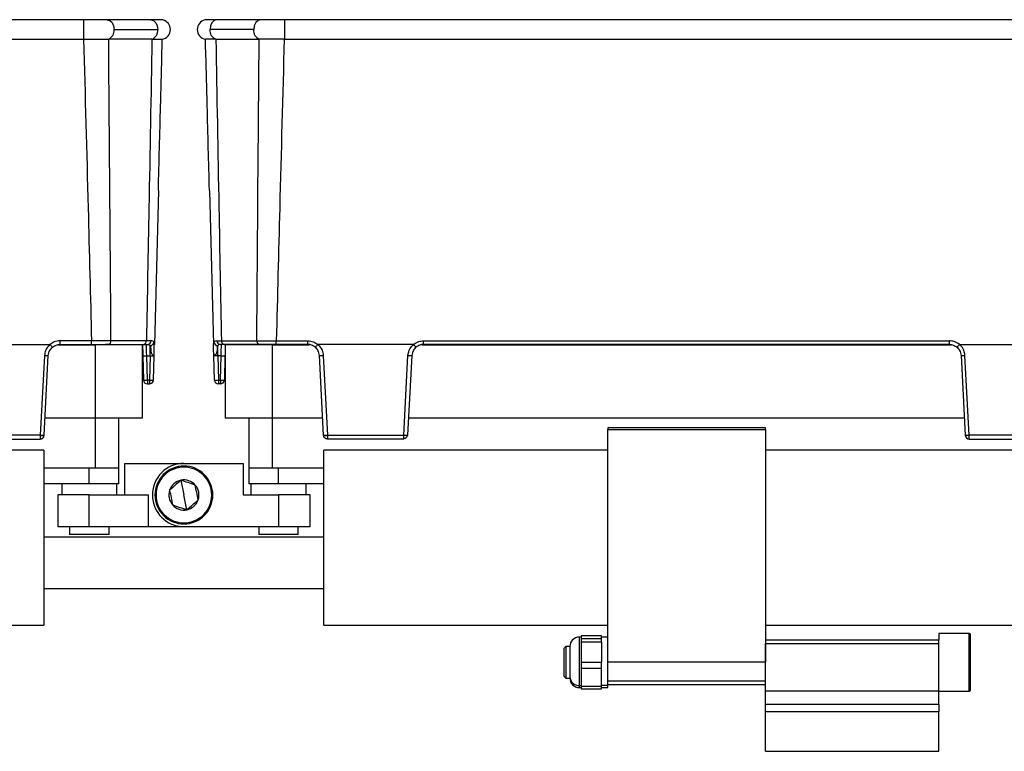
# Model space of a CAD drawing. Header units: millimetres. Extents: x -724 to 2929, y 427 to 799.
# Tile 44 of 48: x 2151 to 2276, y 587 to 680. Entities that reach past the tile are written whole.
import ezdxf

# ---------------------------------------------------------------- set-up
doc = ezdxf.new("R2010")
doc.units = ezdxf.units.MM

# ---------------------------------------------------------------- blocks, each defined once
blk = doc.blocks.new('Drawing View6')
at = {"color": 7, "linetype": 'Continuous', "lineweight": 25}
for p, q in [((-385.51, 0), (-487.52, 0)), ((-385.51, 0), (-385.51, -2.49)), ((-376.96, 0), (-382.5, 0)), ((-363.02, 0), (-368.56, 0)), ((-360.02, 0), (-360.02, -2.49)), ((-258.01, 0), (-360.02, 0)), ((-487.52, -2.49), (-385.51, -2.49)), ((-382.35, -2.48), (-382.3, -2.48)), ((-376.81, -2.48), (-382.3, -2.48)), ((-381.62, -1.25), (-376.08, -1.25)), ((-363.91, -1.25), (-369.45, -1.25)), ((-368.71, -2.48), (-363.22, -2.48)), ((-363.18, -2.48), (-363.22, -2.48)), ((-360.02, -2.49), (-258.01, -2.49)), ((-376, -21.65), (-376.51, -41.18)), ((-369.52, -21.65), (-369.01, -41.18)), ((-401.88, -41.18), (-389.75, -41.18)), ((-384.48, -40.72), (-388.46, -40.72)), ((-388.46, -41.18), (-388.46, -40.72)), ((-388.46, -41.18), (-384.48, -41.18)), ((-384.48, -41.18), (-384.48, -40.72)), ((-382.36, -41.18), (-382.72, -41.18)), ((-382.36, -41.18), (-377.87, -41.18)), ((-377.52, -40.71), (-382.01, -40.71)), ((-376.94, -40.71), (-377.52, -40.71)), ((-377.52, -41.23), (-377.52, -41.18)), ((-376.52, -41.35), (-376.51, -41.18)), ((-369.01, -41.35), (-369.01, -41.18)), ((-368.59, -40.71), (-368, -40.71)), ((-368, -40.71), (-363.51, -40.71)), ((-368, -41.23), (-368, -41.18)), ((-363.17, -41.18), (-367.65, -41.18)), ((-363.17, -41.18), (-362.81, -41.18)), ((-361.04, -40.72), (-357.06, -40.72)), ((-361.04, -41.18), (-361.04, -40.72)), ((-357.06, -41.18), (-361.04, -41.18)), ((-357.06, -41.18), (-357.06, -40.72)), ((-343.64, -41.18), (-355.77, -41.18)), ((-342.35, -40.72), (-275.67, -40.72)), ((-342.35, -41.18), (-342.35, -40.72)), ((-275.67, -41.18), (-342.35, -41.18)), ((-275.67, -41.18), (-275.67, -40.72)), ((-274.38, -41.18), (-262.25, -41.18)), ((-388.69, -41.22), (-384.01, -41.22)), ((-384.01, -41.22), (-384.01, -50.52)), ((-378.01, -41.22), (-384.01, -41.22)), ((-378.01, -50.52), (-378.01, -41.22)), ((-377.05, -42.65), (-377.05, -41.34)), ((-376.52, -41.64), (-376.52, -41.35)), ((-369, -41.64), (-369.01, -41.35)), ((-368.47, -42.65), (-368.47, -41.34)), ((-367.51, -41.22), (-367.51, -50.52)), ((-361.51, -41.22), (-367.51, -41.22)), ((-361.51, -50.52), (-361.51, -41.22)), ((-361.51, -41.22), (-356.83, -41.22)), ((-342.58, -41.22), (-275.44, -41.22)), ((-390.45, -42.59), (-390.98, -52.7)), ((-390.49, -52.71), (-389.96, -42.61)), ((-377.97, -42.65), (-377.89, -45.7)), ((-377.47, -42.65), (-377.05, -42.65)), ((-377.39, -45.7), (-377.47, -42.65)), ((-377.05, -42.65), (-377.13, -45.7)), ((-376.63, -45.7), (-376.55, -42.65)), ((-368.89, -45.7), (-368.97, -42.65)), ((-368.05, -42.65), (-368.47, -42.65)), ((-368.47, -42.65), (-368.39, -45.7)), ((-368.13, -45.7), (-368.05, -42.65)), ((-367.55, -42.65), (-367.63, -45.7)), ((-355.04, -52.71), (-355.57, -42.61)), ((-355.08, -42.59), (-354.55, -52.7)), ((-344.87, -52.7), (-344.34, -42.59)), ((-343.85, -42.61), (-344.38, -52.71)), ((-274.18, -42.61), (-273.65, -52.71)), ((-273.16, -52.7), (-273.69, -42.59)), ((-377.13, -45.7), (-377.39, -45.7)), ((-377.39, -45.7), (-377.39, -46.18)), ((-377.39, -46.18), (-377.13, -46.18)), ((-377.13, -45.7), (-377.13, -46.18)), ((-368.39, -45.7), (-368.13, -45.7)), ((-368.39, -45.7), (-368.39, -46.18)), ((-368.13, -46.18), (-368.39, -46.18)), ((-368.13, -45.7), (-368.13, -46.18)), ((-384.01, -50.52), (-390.37, -50.52)), ((-378.01, -50.52), (-384.01, -50.52)), ((-384.01, -50.52), (-384.01, -56.88)), ((-381.01, -56.88), (-381.01, -50.52)), ((-361.51, -50.52), (-367.51, -50.52)), ((-364.51, -50.52), (-364.51, -56.88)), ((-355.15, -50.52), (-361.51, -50.52)), ((-361.51, -56.88), (-361.51, -50.52)), ((-273.76, -50.52), (-344.26, -50.52)), ((-319.01, -51.78), (-319.01, -51.98)), ((-299.01, -51.78), (-319.01, -51.78)), ((-319.01, -81.5), (-319.01, -51.98)), ((-319.01, -51.98), (-299.01, -51.98)), ((-299.01, -51.98), (-299.01, -51.78)), ((-299.01, -51.98), (-299.01, -81.5)), ((-390.98, -52.7), (-400.66, -52.7)), ((-400.66, -53.18), (-390.99, -53.18)), ((-354.55, -52.7), (-344.87, -52.7)), ((-344.87, -53.18), (-354.54, -53.18)), ((-263.48, -52.7), (-273.16, -52.7)), ((-273.16, -53.18), (-263.49, -53.18)), ((-390.51, -54.58), (-426.51, -54.58)), ((-390.51, -54.58), (-390.51, -76.78)), ((-355.01, -76.78), (-355.01, -54.58)), ((-319.01, -54.58), (-355.01, -54.58)), ((-263.01, -54.58), (-299.01, -54.58)), ((-384.01, -56.88), (-390.51, -56.88)), ((-384.76, -58.88), (-384.76, -56.88)), ((-381.01, -56.88), (-384.01, -56.88)), ((-381.01, -58.88), (-381.01, -56.88)), ((-380.26, -60.28), (-380.26, -56.28)), ((-380.26, -56.28), (-372.76, -56.28)), ((-373.48, -56.69), (-373.46, -56.82)), ((-372.76, -56.28), (-365.26, -56.28)), ((-365.26, -56.28), (-365.26, -60.28)), ((-364.51, -56.88), (-364.51, -58.88)), ((-361.51, -56.88), (-364.51, -56.88)), ((-355.01, -56.88), (-361.51, -56.88)), ((-360.76, -58.88), (-360.76, -56.88)), ((-373.14, -58.41), (-372.76, -60.28)), ((-384.76, -58.88), (-390.51, -58.88)), ((-388.26, -58.88), (-388.26, -60.28)), ((-381.01, -58.88), (-384.76, -58.88)), ((-381.26, -60.28), (-381.26, -58.88)), ((-360.76, -58.88), (-364.51, -58.88)), ((-364.26, -58.88), (-364.26, -60.28)), ((-355.01, -58.88), (-360.76, -58.88)), ((-357.26, -60.28), (-357.26, -58.88)), ((-388.76, -60.28), (-388.76, -64.28)), ((-384.76, -60.28), (-388.76, -60.28)), ((-384.76, -64.28), (-384.76, -60.28)), ((-384.76, -60.28), (-377.26, -60.28)), ((-377.26, -64.28), (-377.26, -60.28)), ((-372.38, -62.16), (-372.76, -60.28)), ((-365.26, -60.28), (-360.76, -60.28)), ((-360.76, -60.28), (-360.76, -64.28)), ((-356.76, -60.28), (-360.76, -60.28)), ((-356.76, -64.28), (-356.76, -60.28)), ((-388.76, -64.28), (-384.76, -64.28)), ((-387.26, -64.28), (-387.26, -65.28)), ((-384.76, -64.28), (-377.26, -64.28)), ((-382.26, -65.28), (-382.26, -64.28)), ((-377.26, -64.28), (-372.76, -64.28)), ((-372.76, -64.28), (-360.76, -64.28)), ((-372.04, -63.88), (-372.06, -63.75)), ((-363.26, -64.28), (-363.26, -65.28)), ((-360.76, -64.28), (-356.76, -64.28)), ((-358.26, -65.28), (-358.26, -64.28)), ((-355.01, -65.63), (-390.51, -65.63)), ((-382.26, -65.28), (-387.26, -65.28)), ((-358.26, -65.28), (-363.26, -65.28)), ((-390.51, -72.13), (-355.01, -72.13)), ((-426.51, -76.78), (-390.51, -76.78)), ((-355.01, -76.78), (-319.01, -76.78)), ((-299.01, -76.78), (-263.01, -76.78)), ((-322.37, -78.3), (-322.61, -78.3)), ((-322.61, -78.3), (-322.61, -84.44)), ((-319.81, -78.16), (-322.37, -78.16)), ((-319.81, -78.16), (-322.37, -78.16)), ((-322.37, -78.16), (-322.37, -78.32)), ((-322.37, -78.16), (-322.37, -78.16)), ((-322.37, -78.32), (-322.37, -78.48)), ((-322.37, -78.48), (-319.81, -78.48)), ((-322.37, -78.48), (-322.37, -78.96)), ((-319.81, -78.48), (-319.81, -78.16)), ((-319.81, -78.16), (-319.81, -78.16)), ((-319.01, -78.3), (-319.81, -78.3)), ((-319.81, -78.96), (-319.81, -78.48)), ((-273.14, -77.84), (-277.01, -77.84)), ((-273.14, -77.84), (-277.01, -77.84)), ((-277.01, -77.84), (-277.01, -78.68)), ((-277.01, -77.84), (-277.01, -77.84)), ((-273.01, -77.97), (-273.14, -77.84)), ((-273.14, -85.17), (-273.14, -77.84)), ((-273.14, -77.84), (-273.01, -77.98)), ((-273.14, -77.84), (-273.14, -77.84)), ((-273.01, -77.98), (-273.01, -77.97)), ((-273.01, -85.04), (-273.01, -77.98)), ((-324.31, -79.5), (-324.51, -79.7)), ((-324.51, -83.3), (-324.51, -79.7)), ((-323.81, -79.5), (-324.31, -79.5)), ((-324.31, -79.5), (-324.31, -83.5)), ((-323.81, -79.5), (-323.81, -83.34)), ((-322.37, -78.96), (-322.37, -80.23)), ((-319.81, -78.96), (-322.37, -78.96)), ((-319.81, -78.96), (-319.81, -81.5)), ((-277.01, -78.68), (-299.01, -78.68)), ((-299.01, -79.12), (-277.01, -79.12)), ((-299.01, -85.13), (-299.01, -79.12)), ((-277.01, -79.12), (-277.01, -78.68)), ((-277.01, -85.13), (-277.01, -79.12)), ((-322.37, -80.23), (-322.37, -81.5)), ((-322.37, -81.5), (-319.81, -81.5)), ((-322.37, -81.5), (-322.37, -82.3)), ((-319.81, -82.3), (-322.37, -82.3)), ((-322.37, -82.3), (-322.37, -83.41)), ((-319.81, -82.3), (-319.81, -81.5)), ((-319.81, -84.52), (-319.81, -82.3)), ((-299.01, -81.5), (-319.01, -81.5)), ((-319.01, -83.86), (-319.01, -81.5)), ((-299.01, -83.86), (-299.01, -81.5)), ((-324.51, -83.3), (-324.31, -83.5)), ((-324.31, -83.5), (-323.81, -83.5)), ((-323.81, -83.34), (-323.81, -83.5)), ((-322.37, -83.41), (-322.37, -84.52)), ((-322.61, -84.44), (-322.37, -84.44)), ((-322.61, -84.44), (-322.61, -84.45)), ((-322.61, -84.45), (-322.61, -84.7)), ((-322.61, -84.7), (-322.37, -84.7)), ((-322.37, -84.52), (-319.81, -84.52)), ((-322.37, -84.52), (-322.37, -84.85)), ((-322.37, -84.85), (-319.81, -84.85)), ((-319.01, -84.44), (-319.81, -84.44)), ((-319.81, -84.85), (-319.81, -84.52)), ((-319.81, -84.7), (-319.01, -84.7)), ((-319.01, -83.86), (-299.01, -83.86)), ((-319.01, -84.3), (-319.01, -83.86)), ((-319.01, -84.3), (-299.01, -84.3)), ((-319.01, -84.44), (-319.01, -84.3)), ((-319.01, -84.7), (-319.01, -84.44)), ((-299.01, -85.13), (-277.01, -85.13)), ((-299.01, -86.84), (-299.01, -85.13)), ((-277.01, -86.84), (-277.01, -85.13)), ((-277.01, -85.17), (-273.14, -85.17)), ((-273.14, -85.17), (-273.01, -85.04)), ((-277.01, -86.84), (-299.01, -86.84)), ((-299.01, -87.78), (-299.01, -86.84)), ((-277.01, -86.84), (-277.01, -87.78)), ((-277.01, -87.78), (-299.01, -87.78)), ((-299.01, -92.78), (-299.01, -87.78)), ((-277.01, -92.78), (-277.01, -87.78)), ((-299.01, -92.78), (-277.01, -92.78))]:
    blk.add_line(p, q, dxfattribs=at)
at = {"color": 7, "linetype": 'Continuous', "lineweight": 25, "flags": 128}
for points in [[(-382.5, 0), (-382.5, 0), (-382.16, -0.1), (-381.88, -0.37), (-381.68, -0.77), (-381.62, -1.25)], [(-376.96, 0), (-376.94, 0), (-376.61, -0.1), (-376.33, -0.38), (-376.14, -0.78), (-376.08, -1.25)], [(-368.56, 0), (-368.59, 0), (-368.92, -0.1), (-369.2, -0.38), (-369.38, -0.78), (-369.45, -1.25)], [(-363.02, 0), (-363.02, 0), (-363.36, -0.1), (-363.65, -0.37), (-363.84, -0.77), (-363.91, -1.25)]]:
    blk.add_lwpolyline(points, dxfattribs=at)
at = {"color": 7, "linetype": 'Continuous', "lineweight": 25}
for centre, radius, start, end in [((-375.72, -1.25), 1.25, 0, 75.1141), ((-369.81, -1.25), 1.25, 103.4111, 180), ((-382.82, -1.37), 1.21, 292.9478, 5.7228), ((-377.28, -1.37), 1.21, 292.9668, 5.7192), ((-375.72, -1.25), 1.25, 280.0562, 0), ((-369.81, -1.25), 1.25, 180, 259.9438), ((-368.25, -1.37), 1.21, 174.2808, 247.0332), ((-362.71, -1.37), 1.21, 174.2772, 247.0522), ((-382.44, -40.76), 0.433, 281.1269, 6.9239), ((-377.95, -40.76), 0.433, 281.1269, 6.9239), ((-377.4, -40.73), 0.46, 273.9282, 2.098), ((-377.07, -40.83), 0.512, 272.6791, 350.3267), ((-368.45, -40.83), 0.512, 189.6733, 267.3209), ((-368.13, -40.73), 0.46, 177.902, 266.0718), ((-367.57, -40.76), 0.433, 173.0761, 258.8731), ((-363.08, -40.76), 0.433, 173.0761, 258.8731), ((-390.08, -37.92), 4.69, 265.5073, 271.4917), ((-377.72, -37.87), 4.78, 267.0055, 272.9945), ((-367.8, -37.87), 4.78, 267.0055, 272.9945), ((-355.44, -37.92), 4.69, 268.5083, 274.4927), ((-343.97, -37.92), 4.69, 265.5073, 271.4917), ((-274.05, -37.92), 4.69, 268.5083, 274.4927), ((-377.64, -40.92), 4.78, 267.0055, 272.9945), ((-377.39, -45.68), 0.5, 181.5, 270), ((-376.88, -40.92), 4.78, 267.0055, 272.9945), ((-377.13, -45.68), 0.5, 270, 358.5), ((-368.64, -40.92), 4.78, 267.0055, 272.9945), ((-368.39, -45.68), 0.5, 181.5, 270), ((-367.88, -40.92), 4.78, 267.0055, 272.9945), ((-368.13, -45.68), 0.5, 270, 358.5), ((-390.61, -48.02), 4.69, 265.5073, 271.4917), ((-390.73, -50.37), 2.36, 264.0433, 275.9567), ((-354.91, -48.02), 4.69, 268.5083, 274.4927), ((-354.79, -50.37), 2.36, 264.0433, 275.9567), ((-344.5, -48.02), 4.69, 265.5073, 271.4917), ((-344.82, -52.64), 0.445, 263.4923, 350.4061), ((-273.52, -48.02), 4.69, 268.5083, 274.4927), ((-273.16, -52.69), 0.49, 183, 270), ((-372.76, -60.28), 4, 90, 270), ((-372.76, -60.28), 3.67, 101.3775, 281.3775), ((-372.76, -60.28), 3.53, 101.3775, 281.3775), ((-372.76, -60.28), 3.67, 281.3775, 101.3775), ((-372.76, -60.28), 3.53, 281.3775, 101.3775), ((-372.76, -60.28), 1.91, 101.3775, 161.3802), ((-372.76, -60.28), 1.91, 41.3775, 101.3775), ((-372.76, -60.28), 1.91, 161.3802, 221.3775), ((-372.76, -60.28), 1.91, 341.3775, 41.3775), ((-372.76, -60.28), 1.91, 281.3775, 341.3775), ((-372.76, -60.28), 1.91, 221.3775, 281.3775), ((-322.61, -79.5), 1.2, 90, 180), ((-322.66, -83.29), 1.15, 182.5604, 272.3498), ((-322.61, -83.5), 1.2, 180, 270)]:
    blk.add_arc(centre, radius, start, end, dxfattribs=at)
for points, knots in [([(-382.5, 0), (-382.71, 0), (-383.12, 0), (-383.87, 0), (-384.67, 0), (-385.23, 0), (-385.51, 0)], [0, 0, 0, 0, 0.2494464, 0.4996433, 0.748648, 1, 1, 1, 1]), ([(-360.02, 0), (-360.3, 0), (-360.85, 0), (-361.66, 0), (-362.4, 0), (-362.82, 0), (-363.02, 0)], [0, 0, 0, 0, 0.251352, 0.5003567, 0.7505536, 1, 1, 1, 1]), ([(-375.39, -0.04), (-375.44, -0.04), (-375.52, -0.02), (-375.87, -0.01), (-376.34, 0), (-376.76, 0), (-376.97, 0)], [0, 0, 0, 0, 0.256441, 0.509026, 0.755751, 1, 1, 1, 1]), ([(-368.56, 0), (-368.76, 0), (-369.18, 0), (-369.64, -0.01), (-369.98, -0.02), (-370.06, -0.03), (-370.1, -0.03)], [0, 0, 0, 0, 0.2448534, 0.4917645, 0.7441424, 1, 1, 1, 1]), ([(-385.49, -2.49), (-385.49, -2.49), (-385.5, -2.49), (-385.5, -2.49), (-385.51, -2.49)], [0, 0, 0, 0, 0.559994, 1, 1, 1, 1]), ([(-385.49, -2.49), (-385.02, -2.49), (-384.23, -2.48), (-383.16, -2.48), (-382.63, -2.48), (-382.35, -2.48)], [0, 0, 0, 0, 0.404901, 0.678921, 1, 1, 1, 1]), ([(-385.49, -2.49), (-385.29, -9.62), (-384.94, -22.37), (-384.62, -35.11), (-384.48, -40.72)], [0, 0, 0, 0, 0.560004, 1, 1, 1, 1]), ([(-382.01, -40.71), (-382.06, -33.57), (-382.16, -20.83), (-382.26, -8.09), (-382.3, -2.48)], [0, 0, 0, 0, 0.5600014, 1, 1, 1, 1]), ([(-376.81, -2.48), (-376.94, -9.62), (-377.17, -22.36), (-377.41, -35.1), (-377.52, -40.71)], [0, 0, 0, 0, 0.560004, 1, 1, 1, 1]), ([(-376.81, -2.48), (-376.81, -2.48), (-376.81, -2.48), (-376.81, -2.48), (-376.81, -2.48)], [0, 0, 0, 0, 0.56, 1, 1, 1, 1]), ([(-376.81, -2.48), (-376.59, -2.48), (-376.19, -2.48), (-375.65, -2.48), (-375.56, -2.48), (-375.5, -2.48)], [0, 0, 0, 0, 0.2860724, 0.5160768, 1, 1, 1, 1]), ([(-376, -21.65), (-375.91, -18.07), (-375.74, -11.68), (-375.57, -5.29), (-375.5, -2.48)], [0, 0, 0, 0, 0.5600186, 1, 1, 1, 1]), ([(-368.72, -2.48), (-369.09, -2.48), (-369.84, -2.48), (-369.96, -2.48), (-370.03, -2.48)], [0, 0, 0, 0, 0.5004535, 1, 1, 1, 1]), ([(-369.52, -21.65), (-369.62, -18.07), (-369.78, -11.68), (-369.95, -5.29), (-370.03, -2.48)], [0, 0, 0, 0, 0.560019, 1, 1, 1, 1]), ([(-368.71, -2.48), (-368.71, -2.48), (-368.71, -2.48), (-368.72, -2.48), (-368.72, -2.48)], [0, 0, 0, 0, 0.56, 1, 1, 1, 1]), ([(-368.71, -2.48), (-368.58, -9.62), (-368.36, -22.36), (-368.11, -35.1), (-368, -40.71)], [0, 0, 0, 0, 0.560004, 1, 1, 1, 1]), ([(-363.51, -40.71), (-363.46, -33.57), (-363.37, -20.83), (-363.26, -8.09), (-363.22, -2.48)], [0, 0, 0, 0, 0.560001, 1, 1, 1, 1]), ([(-360.04, -2.49), (-360.57, -2.49), (-361.4, -2.49), (-362.45, -2.48), (-362.93, -2.48), (-363.18, -2.48)], [0, 0, 0, 0, 0.455145, 0.719094, 1, 1, 1, 1]), ([(-360.04, -2.49), (-360.23, -9.62), (-360.58, -22.37), (-360.9, -35.11), (-361.04, -40.72)], [0, 0, 0, 0, 0.560004, 1, 1, 1, 1]), ([(-360.04, -2.49), (-360.03, -2.49), (-360.03, -2.49), (-360.02, -2.49), (-360.02, -2.49)], [0, 0, 0, 0, 0.559994, 1, 1, 1, 1]), ([(-389.75, -41.18), (-389.96, -41.41), (-390.33, -41.82), (-390.41, -42.36), (-390.45, -42.59)], [0, 0, 0, 0, 0.559975, 1, 1, 1, 1]), ([(-389.74, -41.19), (-389.74, -41.19), (-389.74, -41.19), (-389.75, -41.18), (-389.75, -41.18), (-389.75, -41.18)], [0, 0, 0, 0, 0.279345, 0.559313, 1, 1, 1, 1]), ([(-388.46, -40.72), (-388.72, -40.75), (-389.19, -40.8), (-389.57, -41.07), (-389.74, -41.19)], [0, 0, 0, 0, 0.559922, 1, 1, 1, 1]), ([(-389.43, -41.54), (-389.43, -41.54), (-389.43, -41.54), (-389.46, -41.51), (-389.49, -41.47), (-389.55, -41.41), (-389.64, -41.31), (-389.71, -41.23), (-389.74, -41.19)], [0, 0, 0, 0, 0.1398372, 0.2818093, 0.4221533, 0.5572961, 0.800225, 1, 1, 1, 1]), ([(-389.43, -41.54), (-389.28, -41.44), (-388.99, -41.23), (-388.63, -41.2), (-388.46, -41.18)], [0, 0, 0, 0, 0.510825, 1, 1, 1, 1]), ([(-382.01, -40.71), (-382.18, -40.71), (-382.52, -40.71), (-383.14, -40.72), (-383.8, -40.72), (-384.25, -40.72), (-384.48, -40.72)], [0, 0, 0, 0, 0.250771, 0.499923, 0.749565, 1, 1, 1, 1]), ([(-384.48, -41.18), (-384.04, -41.18), (-383.24, -41.18), (-382.63, -41.18), (-382.36, -41.18)], [0, 0, 0, 0, 0.558912, 1, 1, 1, 1]), ([(-378.01, -41.18), (-378.01, -41.21), (-378.01, -41.35), (-377.99, -41.82), (-377.98, -42.34), (-377.97, -42.65)], [0, 0, 0, 0, 0.0731303, 0.4400356, 1, 1, 1, 1]), ([(-377.87, -41.18), (-377.76, -41.18), (-377.57, -41.18), (-377.43, -41.18), (-377.36, -41.18)], [0, 0, 0, 0, 0.5597072, 1, 1, 1, 1]), ([(-377.36, -41.18), (-377.29, -41.19), (-377.15, -41.2), (-377.08, -41.29), (-377.05, -41.34)], [0, 0, 0, 0, 0.507374, 1, 1, 1, 1]), ([(-376.57, -40.92), (-376.61, -40.85), (-376.68, -40.73), (-376.85, -40.72), (-376.94, -40.71)], [0, 0, 0, 0, 0.498303, 1, 1, 1, 1]), ([(-376.52, -41.35), (-376.51, -41.26), (-376.51, -41.09), (-376.55, -40.97), (-376.57, -40.92)], [0, 0, 0, 0, 0.4936086, 1, 1, 1, 1]), ([(-369.01, -41.35), (-369.01, -41.26), (-369.01, -41.09), (-368.97, -40.97), (-368.95, -40.92)], [0, 0, 0, 0, 0.493609, 1, 1, 1, 1]), ([(-368.95, -40.92), (-368.92, -40.85), (-368.84, -40.73), (-368.67, -40.72), (-368.59, -40.71)], [0, 0, 0, 0, 0.498303, 1, 1, 1, 1]), ([(-368.16, -41.18), (-368.23, -41.19), (-368.37, -41.2), (-368.44, -41.29), (-368.47, -41.34)], [0, 0, 0, 0, 0.507374, 1, 1, 1, 1]), ([(-367.65, -41.18), (-367.76, -41.18), (-367.95, -41.18), (-368.1, -41.18), (-368.16, -41.18)], [0, 0, 0, 0, 0.559707, 1, 1, 1, 1]), ([(-367.51, -41.18), (-367.51, -41.21), (-367.52, -41.35), (-367.53, -41.82), (-367.54, -42.34), (-367.55, -42.65)], [0, 0, 0, 0, 0.07313, 0.440036, 1, 1, 1, 1]), ([(-363.51, -40.71), (-363.34, -40.71), (-363, -40.71), (-362.39, -40.72), (-361.73, -40.72), (-361.27, -40.72), (-361.04, -40.72)], [0, 0, 0, 0, 0.250771, 0.499923, 0.749565, 1, 1, 1, 1]), ([(-361.04, -41.18), (-361.49, -41.18), (-362.28, -41.18), (-362.9, -41.18), (-363.17, -41.18)], [0, 0, 0, 0, 0.558912, 1, 1, 1, 1]), ([(-357.06, -40.72), (-356.8, -40.75), (-356.33, -40.8), (-355.95, -41.07), (-355.78, -41.19)], [0, 0, 0, 0, 0.559922, 1, 1, 1, 1]), ([(-356.1, -41.54), (-356.24, -41.44), (-356.54, -41.23), (-356.89, -41.2), (-357.06, -41.18)], [0, 0, 0, 0, 0.510825, 1, 1, 1, 1]), ([(-356.1, -41.54), (-356.09, -41.54), (-356.09, -41.54), (-356.06, -41.51), (-356.03, -41.47), (-355.97, -41.41), (-355.89, -41.31), (-355.81, -41.23), (-355.78, -41.19)], [0, 0, 0, 0, 0.139541, 0.281229, 0.42135, 0.556376, 0.799485, 1, 1, 1, 1]), ([(-355.78, -41.19), (-355.78, -41.19), (-355.78, -41.19), (-355.78, -41.18), (-355.77, -41.18), (-355.77, -41.18)], [0, 0, 0, 0, 0.279345, 0.559313, 1, 1, 1, 1]), ([(-355.77, -41.18), (-355.56, -41.41), (-355.19, -41.82), (-355.11, -42.36), (-355.08, -42.59)], [0, 0, 0, 0, 0.5599746, 1, 1, 1, 1]), ([(-344.34, -42.59), (-344.28, -42.29), (-344.19, -41.75), (-343.81, -41.36), (-343.64, -41.18)], [0, 0, 0, 0, 0.560027, 1, 1, 1, 1]), ([(-343.64, -41.18), (-343.64, -41.18), (-343.64, -41.18), (-343.63, -41.19), (-343.63, -41.19), (-343.63, -41.19)], [0, 0, 0, 0, 0.559257, 0.77874, 1, 1, 1, 1]), ([(-343.63, -41.19), (-343.41, -41.04), (-343.02, -40.77), (-342.56, -40.74), (-342.35, -40.72)], [0, 0, 0, 0, 0.560071, 1, 1, 1, 1]), ([(-343.32, -41.54), (-343.32, -41.54), (-343.32, -41.54), (-343.35, -41.51), (-343.38, -41.47), (-343.44, -41.41), (-343.53, -41.31), (-343.6, -41.23), (-343.63, -41.19)], [0, 0, 0, 0, 0.139837, 0.281809, 0.422153, 0.557296, 0.800225, 1, 1, 1, 1]), ([(-342.35, -41.18), (-342.52, -41.2), (-342.88, -41.23), (-343.17, -41.44), (-343.32, -41.54)], [0, 0, 0, 0, 0.489175, 1, 1, 1, 1]), ([(-274.39, -41.19), (-274.61, -41.04), (-275, -40.77), (-275.47, -40.74), (-275.67, -40.72)], [0, 0, 0, 0, 0.560071, 1, 1, 1, 1]), ([(-275.67, -41.18), (-275.5, -41.2), (-275.15, -41.23), (-274.85, -41.44), (-274.71, -41.54)], [0, 0, 0, 0, 0.489175, 1, 1, 1, 1]), ([(-274.71, -41.54), (-274.7, -41.54), (-274.7, -41.54), (-274.67, -41.51), (-274.64, -41.47), (-274.58, -41.41), (-274.5, -41.31), (-274.42, -41.23), (-274.39, -41.19)], [0, 0, 0, 0, 0.1395414, 0.2812288, 0.4213499, 0.5563761, 0.7994855, 1, 1, 1, 1]), ([(-274.38, -41.18), (-274.38, -41.18), (-274.39, -41.18), (-274.39, -41.19), (-274.39, -41.19), (-274.39, -41.19)], [0, 0, 0, 0, 0.5592574, 0.7787404, 1, 1, 1, 1]), ([(-273.69, -42.59), (-273.74, -42.29), (-273.83, -41.75), (-274.21, -41.36), (-274.38, -41.18)], [0, 0, 0, 0, 0.560027, 1, 1, 1, 1]), ([(-389.96, -42.61), (-389.94, -42.48), (-389.91, -42.25), (-389.75, -41.87), (-389.55, -41.67), (-389.43, -41.54)], [0, 0, 0, 0, 0.302331, 0.570083, 1, 1, 1, 1]), ([(-377.47, -42.65), (-377.48, -42.53), (-377.49, -42.31), (-377.5, -41.95), (-377.51, -41.56), (-377.52, -41.38), (-377.52, -41.29)], [0, 0, 0, 0, 0.2024825, 0.3804376, 0.6616829, 1, 1, 1, 1]), ([(-377.05, -41.34), (-377.02, -41.41), (-376.97, -41.55), (-376.97, -41.87), (-376.95, -42.15), (-376.87, -42.35), (-376.83, -42.41), (-376.8, -42.44)], [0, 0, 0, 0, 0.277538, 0.553015, 0.833899, 0.910241, 1, 1, 1, 1]), ([(-376.8, -42.44), (-376.76, -42.48), (-376.68, -42.55), (-376.57, -42.6), (-376.56, -42.63), (-376.55, -42.65)], [0, 0, 0, 0, 0.3474085, 0.6309408, 1, 1, 1, 1]), ([(-376.55, -42.65), (-376.54, -42.37), (-376.53, -42.01), (-376.52, -41.71), (-376.52, -41.64)], [0, 0, 0, 0, 0.741632, 1, 1, 1, 1]), ([(-368.97, -42.65), (-368.98, -42.37), (-368.99, -42.01), (-369, -41.71), (-369, -41.64)], [0, 0, 0, 0, 0.741632, 1, 1, 1, 1]), ([(-368.47, -41.34), (-368.5, -41.41), (-368.55, -41.55), (-368.55, -41.87), (-368.58, -42.15), (-368.65, -42.35), (-368.73, -42.47), (-368.85, -42.54), (-368.95, -42.6), (-368.97, -42.63), (-368.97, -42.65)], [0, 0, 0, 0, 0.199132, 0.396786, 0.598319, 0.653095, 0.717496, 0.81564, 0.895739, 1, 1, 1, 1]), ([(-368.05, -42.65), (-368.05, -42.53), (-368.04, -42.31), (-368.03, -41.94), (-368.01, -41.57), (-368, -41.29), (-368, -41.25), (-368, -41.23)], [0, 0, 0, 0, 0.173106, 0.325249, 0.565721, 0.854963, 1, 1, 1, 1]), ([(-355.57, -42.61), (-355.58, -42.48), (-355.61, -42.25), (-355.77, -41.87), (-355.97, -41.67), (-356.1, -41.54)], [0, 0, 0, 0, 0.3023308, 0.5700834, 1, 1, 1, 1]), ([(-343.32, -41.54), (-343.44, -41.67), (-343.64, -41.87), (-343.8, -42.25), (-343.83, -42.48), (-343.85, -42.61)], [0, 0, 0, 0, 0.429917, 0.697669, 1, 1, 1, 1]), ([(-274.71, -41.54), (-274.58, -41.67), (-274.38, -41.87), (-274.22, -42.25), (-274.19, -42.48), (-274.18, -42.61)], [0, 0, 0, 0, 0.429917, 0.697669, 1, 1, 1, 1]), ([(-377.05, -42.65), (-377.01, -42.64), (-376.95, -42.64), (-376.82, -42.63), (-376.69, -42.63), (-376.6, -42.63), (-376.56, -42.64), (-376.55, -42.64), (-376.55, -42.65)], [0, 0, 0, 0, 0.130726, 0.257768, 0.5000002, 0.7422598, 0.8692948, 1, 1, 1, 1]), ([(-368.47, -42.65), (-368.51, -42.64), (-368.58, -42.64), (-368.7, -42.63), (-368.84, -42.63), (-368.93, -42.63), (-368.97, -42.64), (-368.97, -42.64), (-368.97, -42.65)], [0, 0, 0, 0, 0.130705, 0.25774, 0.5, 0.742232, 0.869274, 1, 1, 1, 1]), ([(-390.98, -52.71), (-390.98, -52.76), (-390.98, -52.87), (-390.98, -52.99), (-390.98, -53.08), (-390.98, -53.14), (-390.98, -53.18), (-390.99, -53.18), (-390.99, -53.18)], [0, 0, 0, 0, 0.19781, 0.429961, 0.559488, 0.697674, 0.844514, 1, 1, 1, 1]), ([(-390.99, -53.18), (-390.95, -53.18), (-390.87, -53.18), (-390.75, -53.13), (-390.63, -53.05), (-390.52, -52.9), (-390.5, -52.77), (-390.49, -52.71)], [0, 0, 0, 0, 0.1553901, 0.2907832, 0.5007964, 0.7576783, 1, 1, 1, 1]), ([(-390.98, -52.7), (-390.98, -52.7), (-390.98, -52.7), (-390.98, -52.71), (-390.98, -52.71)], [0, 0, 0, 0, 0.56, 1, 1, 1, 1]), ([(-390.49, -52.71), (-390.49, -52.71), (-390.49, -52.71), (-390.49, -52.71), (-390.49, -52.71)], [0, 0, 0, 0, 0.5599997, 1, 1, 1, 1]), ([(-355.04, -52.71), (-355.04, -52.71), (-355.04, -52.71), (-355.04, -52.71), (-355.04, -52.71)], [0, 0, 0, 0, 0.56, 1, 1, 1, 1]), ([(-354.54, -53.18), (-354.58, -53.18), (-354.65, -53.18), (-354.77, -53.13), (-354.9, -53.05), (-355.01, -52.9), (-355.03, -52.77), (-355.04, -52.71)], [0, 0, 0, 0, 0.1553647, 0.2907494, 0.5007962, 0.757657, 1, 1, 1, 1]), ([(-354.55, -52.7), (-354.55, -52.7), (-354.55, -52.7), (-354.55, -52.71), (-354.55, -52.71)], [0, 0, 0, 0, 0.56, 1, 1, 1, 1]), ([(-354.55, -52.71), (-354.55, -52.76), (-354.55, -52.87), (-354.54, -52.99), (-354.54, -53.08), (-354.54, -53.14), (-354.54, -53.18), (-354.54, -53.18), (-354.54, -53.18)], [0, 0, 0, 0, 0.19781, 0.429961, 0.559488, 0.697674, 0.844514, 1, 1, 1, 1]), ([(-344.38, -52.71), (-344.38, -52.71), (-344.38, -52.71), (-344.38, -52.72), (-344.38, -52.72), (-344.38, -52.72), (-344.38, -52.72)], [0, 0, 0, 0, 0.270759, 0.562561, 0.789542, 1, 1, 1, 1]), ([(-273.65, -52.71), (-273.65, -52.71), (-273.65, -52.71), (-273.65, -52.72), (-273.65, -52.72), (-273.65, -52.72), (-273.65, -52.72)], [0, 0, 0, 0, 0.270759, 0.562561, 0.789542, 1, 1, 1, 1]), ([(-373.14, -58.41), (-373.38, -58.62), (-373.86, -59.04), (-374.34, -59.46), (-374.57, -59.67)], [0, 0, 0, 0, 0.5000174, 1, 1, 1, 1]), ([(-371.33, -59.02), (-371.63, -58.92), (-372.23, -58.71), (-372.84, -58.51), (-373.14, -58.41)], [0, 0, 0, 0, 0.4999784, 1, 1, 1, 1]), ([(-374.57, -59.67), (-374.51, -59.99), (-374.39, -60.61), (-374.26, -61.24), (-374.2, -61.55)], [0, 0, 0, 0, 0.500016, 1, 1, 1, 1]), ([(-370.95, -60.9), (-371.01, -60.58), (-371.14, -59.96), (-371.26, -59.33), (-371.33, -59.02)], [0, 0, 0, 0, 0.4999784, 1, 1, 1, 1]), ([(-372.38, -62.16), (-372.14, -61.95), (-371.67, -61.53), (-371.19, -61.11), (-370.95, -60.9)], [0, 0, 0, 0, 0.499978, 1, 1, 1, 1]), ([(-374.2, -61.55), (-373.9, -61.65), (-373.29, -61.85), (-372.69, -62.06), (-372.38, -62.16)], [0, 0, 0, 0, 0.499978, 1, 1, 1, 1])]:
    blk.add_open_spline(points, degree=3, knots=knots, dxfattribs=at)
for points in [[(-344.87, -53.18), (-344.87, -53.18), (-344.87, -53.16), (-344.87, -53.05), (-344.87, -52.89), (-344.87, -52.76), (-344.87, -52.7)], [(-273.16, -53.18), (-273.16, -53.18), (-273.16, -53.16), (-273.16, -53.05), (-273.16, -52.89), (-273.16, -52.76), (-273.16, -52.7)]]:
    blk.add_open_spline(points, degree=3, dxfattribs=at)

msp = doc.modelspace()

# ---------------------------------------------------------------- block references
at = {"color": 7, "linetype": 'Continuous', "lineweight": 25}
msp.add_blockref('Drawing View6', (2544.99, 680.07), dxfattribs=at)

doc.saveas('drawing.dxf')
